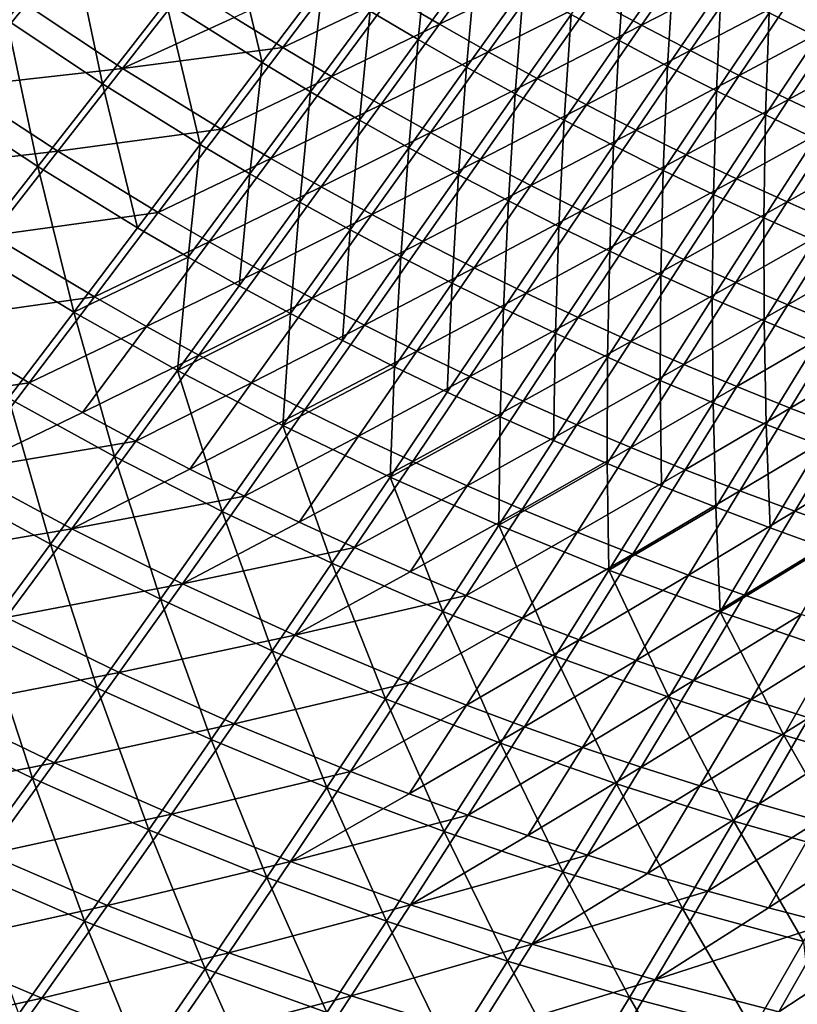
# Model space of a CAD drawing. Header units: metres. Extents: x 0 to 1400, y -1400 to 0.
# Tile 63 of 256: x 358 to 448, y -1257 to -1143. Entities that reach past the tile are written whole.
import ezdxf

# ---------------------------------------------------------------- set-up
doc = ezdxf.new("R2010")
doc.units = ezdxf.units.M

msp = doc.modelspace()

# ---------------------------------------------------------------- linework, layer by layer
at = {"layer": 'None'}
for points in [[(353.014526, -1125.996338, -365.562592), (363.723511, -1133.668701, -365.576324), (356.103271, -1143.065674, -337.301422)], [(374.642303, -1141.011475, -365.592407), (381.914001, -1131.714966, -393.948883), (385.763458, -1148.022339, -365.610687)], [(381.914001, -1131.714966, -393.948883), (392.813568, -1138.680298, -393.966705), (385.763458, -1148.022339, -365.610687)], [(403.901459, -1145.326172, -393.986511), (398.334473, -1142.043335, -393.976349), (405.169922, -1132.844849, -422.411102)], [(403.901459, -1145.326172, -393.986511), (405.169922, -1132.844849, -422.411102), (410.628387, -1136.11377, -422.420532)], [(356.103271, -1143.065674, -337.301422), (363.723511, -1133.668701, -365.576324), (367.245209, -1150.468384, -337.318359)], [(363.723511, -1133.668701, -365.576324), (374.642303, -1141.011475, -365.592407), (367.245209, -1150.468384, -337.318359)], [(427.261871, -1145.457153, -422.451202), (421.675446, -1142.420288, -422.440582), (428.111237, -1133.35144, -450.943115)], [(427.261871, -1145.457153, -422.451202), (428.111237, -1133.35144, -450.943115), (433.593536, -1136.383911, -450.951294)], [(444.676453, -1142.224121, -450.968445), (450.607727, -1133.55542, -478.740906), (450.275116, -1145.031006, -450.977417)], [(400.775146, -1140.269409, -392.838684), (406.378632, -1143.552124, -392.852905), (413.104706, -1134.340332, -421.304718)], [(413.104706, -1134.340332, -421.304718), (406.378632, -1143.552124, -392.852905), (418.642212, -1137.53125, -421.317108)], [(424.222046, -1140.642944, -421.330078), (429.842987, -1143.674683, -421.343658), (436.172821, -1134.602783, -449.863922)], [(436.172821, -1134.602783, -449.863922), (429.842987, -1143.674683, -421.343658), (441.728485, -1137.554321, -449.875305)], [(452.953491, -1143.225708, -449.899445), (458.811188, -1134.608643, -477.610504), (447.322388, -1140.428711, -449.887146)], [(409.513275, -1148.528564, -393.997162), (403.901459, -1145.326172, -393.986511), (410.628387, -1136.11377, -422.420532)], [(409.513275, -1148.528564, -393.997162), (410.628387, -1136.11377, -422.420532), (416.130585, -1139.305664, -422.430359)], [(432.888855, -1148.415894, -422.462219), (427.261871, -1145.457153, -422.451202), (433.593536, -1136.383911, -450.951294)], [(432.888855, -1148.415894, -422.462219), (433.593536, -1136.383911, -450.951294), (439.115601, -1139.341675, -450.959747)], [(382.543427, -1142.781372, -364.433807), (388.166595, -1146.247681, -364.448395), (395.217438, -1136.904541, -392.825195)], [(395.217438, -1136.904541, -392.825195), (388.166595, -1146.247681, -364.448395), (400.775146, -1140.269409, -392.838684)], [(406.378632, -1143.552124, -392.852905), (412.026703, -1146.752319, -392.867828), (418.642212, -1137.53125, -421.317108)], [(418.642212, -1137.53125, -421.317108), (412.026703, -1146.752319, -392.867828), (424.222046, -1140.642944, -421.330078)], [(429.842987, -1143.674683, -421.343658), (435.503967, -1146.626465, -421.357788), (441.728485, -1137.554321, -449.875305)], [(441.728485, -1137.554321, -449.875305), (435.503967, -1146.626465, -421.357788), (447.322388, -1140.428711, -449.887146)], [(385.763458, -1148.022339, -365.610687), (392.813568, -1138.680298, -393.966705), (391.397552, -1151.402588, -365.620605)], [(391.397552, -1151.402588, -365.620605), (392.813568, -1138.680298, -393.966705), (398.334473, -1142.043335, -393.976349)], [(369.571381, -1148.689819, -336.124023), (376.970184, -1139.230225, -364.420074), (358.355652, -1141.276733, -336.096802)], [(382.543427, -1142.781372, -364.433807), (376.970184, -1139.230225, -364.420074), (369.571381, -1148.689819, -336.124023)], [(415.168854, -1151.650024, -394.00824), (409.513275, -1148.528564, -393.997162), (416.130585, -1139.305664, -422.430359)], [(415.168854, -1151.650024, -394.00824), (416.130585, -1139.305664, -422.430359), (421.675446, -1142.420288, -422.440582)], [(438.555267, -1151.296143, -422.473602), (432.888855, -1148.415894, -422.462219), (439.115601, -1139.341675, -450.959747)], [(438.555267, -1151.296143, -422.473602), (439.115601, -1139.341675, -450.959747), (444.676453, -1142.224121, -450.968445)], [(367.245209, -1150.468384, -337.318359), (374.642303, -1141.011475, -365.592407), (378.597504, -1157.52417, -337.337646)], [(374.642303, -1141.011475, -365.592407), (385.763458, -1148.022339, -365.610687), (378.597504, -1157.52417, -337.337646)], [(388.166595, -1146.247681, -364.448395), (393.838379, -1149.62854, -364.463837), (400.775146, -1140.269409, -392.838684)], [(400.775146, -1140.269409, -392.838684), (393.838379, -1149.62854, -364.463837), (406.378632, -1143.552124, -392.852905)], [(412.026703, -1146.752319, -392.867828), (417.718079, -1149.869751, -392.883453), (424.222046, -1140.642944, -421.330078)], [(424.222046, -1140.642944, -421.330078), (417.718079, -1149.869751, -392.883453), (429.842987, -1143.674683, -421.343658)], [(435.503967, -1146.626465, -421.357788), (441.203796, -1149.497803, -421.372528), (447.322388, -1140.428711, -449.887146)], [(447.322388, -1140.428711, -449.887146), (441.203796, -1149.497803, -421.372528), (452.953491, -1143.225708, -449.899445)], [(339.382904, -1143.002075, -307.861786), (350.594849, -1150.836792, -307.886566), (358.355652, -1141.276733, -336.096802)], [(358.355652, -1141.276733, -336.096802), (350.594849, -1150.836792, -307.886566), (369.571381, -1148.689819, -336.124023)], [(397.079132, -1154.698853, -365.631073), (391.397552, -1151.402588, -365.620605), (398.334473, -1142.043335, -393.976349)], [(397.079132, -1154.698853, -365.631073), (398.334473, -1142.043335, -393.976349), (403.901459, -1145.326172, -393.986511)], [(348.344574, -1152.621704, -309.112091), (356.103271, -1143.065674, -337.301422), (359.7164, -1160.084229, -309.13028)], [(356.103271, -1143.065674, -337.301422), (367.245209, -1150.468384, -337.318359), (359.7164, -1160.084229, -309.13028)], [(388.166595, -1146.247681, -364.448395), (382.543427, -1142.781372, -364.433807), (369.571381, -1148.689819, -336.124023)], [(420.866974, -1154.69043, -394.019806), (415.168854, -1151.650024, -394.00824), (421.675446, -1142.420288, -422.440582)], [(420.866974, -1154.69043, -394.019806), (421.675446, -1142.420288, -422.440582), (427.261871, -1145.457153, -422.451202)], [(444.260071, -1154.097656, -422.485321), (438.555267, -1151.296143, -422.473602), (444.676453, -1142.224121, -450.968445)], [(441.203796, -1149.497803, -421.372528), (446.941345, -1152.288452, -421.387787), (452.953491, -1143.225708, -449.899445)], [(444.260071, -1154.097656, -422.485321), (444.676453, -1142.224121, -450.968445), (450.275116, -1145.031006, -450.977417)], [(452.953491, -1143.225708, -449.899445), (446.941345, -1152.288452, -421.387787), (458.620697, -1145.944946, -449.912201)], [(393.838379, -1149.62854, -364.463837), (399.557404, -1152.923584, -364.480103), (406.378632, -1143.552124, -392.852905)], [(406.378632, -1143.552124, -392.852905), (399.557404, -1152.923584, -364.480103), (412.026703, -1146.752319, -392.867828)], [(417.718079, -1149.869751, -392.883453), (423.451508, -1152.903809, -392.89978), (429.842987, -1143.674683, -421.343658)], [(429.842987, -1143.674683, -421.343658), (423.451508, -1152.903809, -392.89978), (435.503967, -1146.626465, -421.357788)], [(402.806915, -1157.911011, -365.642059), (397.079132, -1154.698853, -365.631073), (403.901459, -1145.326172, -393.986511)], [(402.806915, -1157.911011, -365.642059), (403.901459, -1145.326172, -393.986511), (409.513275, -1148.528564, -393.997162)], [(426.606476, -1157.649292, -394.031799), (420.866974, -1154.69043, -394.019806), (427.261871, -1145.457153, -422.451202)], [(426.606476, -1157.649292, -394.031799), (427.261871, -1145.457153, -422.451202), (432.888855, -1148.415894, -422.462219)], [(450.002167, -1156.819946, -422.497375), (444.260071, -1154.097656, -422.485321), (450.275116, -1145.031006, -450.977417)], [(381.000305, -1155.750366, -336.155029), (388.166595, -1146.247681, -364.448395), (369.571381, -1148.689819, -336.124023)], [(388.166595, -1146.247681, -364.448395), (381.000305, -1155.750366, -336.155029), (393.838379, -1149.62854, -364.463837)], [(399.557404, -1152.923584, -364.480103), (405.322296, -1156.132446, -364.497192), (412.026703, -1146.752319, -392.867828)], [(412.026703, -1146.752319, -392.867828), (405.322296, -1156.132446, -364.497192), (417.718079, -1149.869751, -392.883453)], [(423.451508, -1152.903809, -392.89978), (429.2258, -1155.854248, -392.916779), (435.503967, -1146.626465, -421.357788)], [(435.503967, -1146.626465, -421.357788), (429.2258, -1155.854248, -392.916779), (441.203796, -1149.497803, -421.372528)], [(446.941345, -1152.288452, -421.387787), (452.715515, -1154.998047, -421.403625), (458.620697, -1145.944946, -449.912201)], [(350.594849, -1150.836792, -307.886566), (362.041595, -1158.308105, -307.915466), (369.571381, -1148.689819, -336.124023)], [(369.571381, -1148.689819, -336.124023), (362.041595, -1158.308105, -307.915466), (381.000305, -1155.750366, -336.155029)], [(378.597504, -1157.52417, -337.337646), (385.763458, -1148.022339, -365.610687), (384.349823, -1160.921021, -337.348175)], [(384.349823, -1160.921021, -337.348175), (385.763458, -1148.022339, -365.610687), (391.397552, -1151.402588, -365.620605)], [(408.57962, -1161.038696, -365.653564), (402.806915, -1157.911011, -365.642059), (409.513275, -1148.528564, -393.997162)], [(408.57962, -1161.038696, -365.653564), (409.513275, -1148.528564, -393.997162), (415.168854, -1151.650024, -394.00824)], [(432.38623, -1160.526367, -394.04425), (426.606476, -1157.649292, -394.031799), (432.888855, -1148.415894, -422.462219)], [(432.38623, -1160.526367, -394.04425), (432.888855, -1148.415894, -422.462219), (438.555267, -1151.296143, -422.473602)], [(381.000305, -1155.750366, -336.155029), (386.791016, -1159.146973, -336.171906), (393.838379, -1149.62854, -364.463837)], [(393.838379, -1149.62854, -364.463837), (386.791016, -1159.146973, -336.171906), (399.557404, -1152.923584, -364.480103)], [(405.322296, -1156.132446, -364.497192), (411.131683, -1159.254761, -364.515076), (417.718079, -1149.869751, -392.883453)], [(417.718079, -1149.869751, -392.883453), (411.131683, -1159.254761, -364.515076), (423.451508, -1152.903809, -392.89978)], [(429.2258, -1155.854248, -392.916779), (435.039703, -1158.720825, -392.934479), (441.203796, -1149.497803, -421.372528)], [(441.203796, -1149.497803, -421.372528), (435.039703, -1158.720825, -392.934479), (446.941345, -1152.288452, -421.387787)], [(350.594849, -1150.836792, -307.886566), (342.692047, -1160.554077, -279.767609), (362.041595, -1158.308105, -307.915466)], [(359.7164, -1160.084229, -309.13028), (367.245209, -1150.468384, -337.318359), (371.307373, -1167.184204, -309.151031)], [(367.245209, -1150.468384, -337.318359), (378.597504, -1157.52417, -337.337646), (371.307373, -1167.184204, -309.151031)], [(438.205017, -1163.321167, -394.057098), (432.38623, -1160.526367, -394.04425), (438.555267, -1151.296143, -422.473602)], [(438.205017, -1163.321167, -394.057098), (438.555267, -1151.296143, -422.473602), (444.260071, -1154.097656, -422.485321)], [(390.151245, -1164.230225, -337.359253), (384.349823, -1160.921021, -337.348175), (391.397552, -1151.402588, -365.620605)], [(390.151245, -1164.230225, -337.359253), (391.397552, -1151.402588, -365.620605), (397.079132, -1154.698853, -365.631073)], [(414.396027, -1164.081665, -365.665527), (408.57962, -1161.038696, -365.653564), (415.168854, -1151.650024, -394.00824)], [(414.396027, -1164.081665, -365.665527), (415.168854, -1151.650024, -394.00824), (420.866974, -1154.69043, -394.019806)], [(435.039703, -1158.720825, -392.934479), (440.891968, -1161.503296, -392.952789), (446.941345, -1152.288452, -421.387787)], [(446.941345, -1152.288452, -421.387787), (440.891968, -1161.503296, -392.952789), (452.715515, -1154.998047, -421.403625)], [(348.344574, -1152.621704, -309.112091), (359.7164, -1160.084229, -309.13028), (352.049652, -1169.857178, -281.032074)], [(386.791016, -1159.146973, -336.171906), (392.630554, -1162.453979, -336.189697), (399.557404, -1152.923584, -364.480103)], [(399.557404, -1152.923584, -364.480103), (392.630554, -1162.453979, -336.189697), (405.322296, -1156.132446, -364.497192)], [(411.131683, -1159.254761, -364.515076), (416.984253, -1162.290039, -364.533722), (423.451508, -1152.903809, -392.89978)], [(423.451508, -1152.903809, -392.89978), (416.984253, -1162.290039, -364.533722), (429.2258, -1155.854248, -392.916779)], [(396.000336, -1167.451416, -337.37088), (390.151245, -1164.230225, -337.359253), (397.079132, -1154.698853, -365.631073)], [(396.000336, -1167.451416, -337.37088), (397.079132, -1154.698853, -365.631073), (402.806915, -1157.911011, -365.642059)], [(420.254761, -1167.039551, -365.678009), (414.396027, -1164.081665, -365.665527), (420.866974, -1154.69043, -394.019806)], [(420.254761, -1167.039551, -365.678009), (420.866974, -1154.69043, -394.019806), (426.606476, -1157.649292, -394.031799)], [(444.061676, -1166.033691, -394.070374), (438.205017, -1163.321167, -394.057098), (444.260071, -1154.097656, -422.485321)], [(444.061676, -1166.033691, -394.070374), (444.260071, -1154.097656, -422.485321), (450.002167, -1156.819946, -422.497375)], [(362.041595, -1158.308105, -307.915466), (373.710266, -1165.411377, -307.948395), (381.000305, -1155.750366, -336.155029)], [(381.000305, -1155.750366, -336.155029), (373.710266, -1165.411377, -307.948395), (386.791016, -1159.146973, -336.171906)], [(416.984253, -1162.290039, -364.533722), (422.878601, -1165.238159, -364.553162), (429.2258, -1155.854248, -392.916779)], [(429.2258, -1155.854248, -392.916779), (422.878601, -1165.238159, -364.553162), (435.039703, -1158.720825, -392.934479)], [(440.891968, -1161.503296, -392.952789), (446.781403, -1164.201294, -392.971771), (452.715515, -1154.998047, -421.403625)], [(452.715515, -1154.998047, -421.403625), (446.781403, -1164.201294, -392.971771), (458.525055, -1157.626343, -421.419983)], [(392.630554, -1162.453979, -336.189697), (398.517456, -1165.670898, -336.208344), (405.322296, -1156.132446, -364.497192)], [(405.322296, -1156.132446, -364.497192), (398.517456, -1165.670898, -336.208344), (411.131683, -1159.254761, -364.515076)], [(449.955078, -1168.663208, -394.084015), (444.061676, -1166.033691, -394.070374), (450.002167, -1156.819946, -422.497375)], [(371.307373, -1167.184204, -309.151031), (378.597504, -1157.52417, -337.337646), (377.181915, -1170.597412, -309.162323)], [(377.181915, -1170.597412, -309.162323), (378.597504, -1157.52417, -337.337646), (384.349823, -1160.921021, -337.348175)], [(401.895721, -1170.584351, -337.383057), (396.000336, -1167.451416, -337.37088), (402.806915, -1157.911011, -365.642059)], [(401.895721, -1170.584351, -337.383057), (402.806915, -1157.911011, -365.642059), (408.57962, -1161.038696, -365.653564)], [(426.154633, -1169.912109, -365.690979), (420.254761, -1167.039551, -365.678009), (426.606476, -1157.649292, -394.031799)], [(426.154633, -1169.912109, -365.690979), (426.606476, -1157.649292, -394.031799), (432.38623, -1160.526367, -394.04425)], [(446.781403, -1164.201294, -392.971771), (452.706696, -1166.814575, -392.991394), (458.525055, -1157.626343, -421.419983)], [(342.692047, -1160.554077, -279.767609), (354.374542, -1168.083618, -279.797668), (362.041595, -1158.308105, -307.915466)], [(362.041595, -1158.308105, -307.915466), (354.374542, -1168.083618, -279.797668), (373.710266, -1165.411377, -307.948395)], [(373.710266, -1165.411377, -307.948395), (379.623718, -1168.823486, -307.966309), (386.791016, -1159.146973, -336.171906)], [(386.791016, -1159.146973, -336.171906), (379.623718, -1168.823486, -307.966309), (392.630554, -1162.453979, -336.189697)], [(398.517456, -1165.670898, -336.208344), (404.450195, -1168.797485, -336.227875), (411.131683, -1159.254761, -364.515076)], [(411.131683, -1159.254761, -364.515076), (404.450195, -1168.797485, -336.227875), (416.984253, -1162.290039, -364.533722)], [(422.878601, -1165.238159, -364.553162), (428.813446, -1168.098755, -364.573334), (435.039703, -1158.720825, -392.934479)], [(435.039703, -1158.720825, -392.934479), (428.813446, -1168.098755, -364.573334), (440.891968, -1161.503296, -392.952789)], [(352.049652, -1169.857178, -281.032074), (359.7164, -1160.084229, -309.13028), (363.884705, -1177.001343, -281.054138)], [(359.7164, -1160.084229, -309.13028), (371.307373, -1167.184204, -309.151031), (363.884705, -1177.001343, -281.054138)], [(383.1073, -1173.918945, -309.174225), (377.181915, -1170.597412, -309.162323), (384.349823, -1160.921021, -337.348175)], [(383.1073, -1173.918945, -309.174225), (384.349823, -1160.921021, -337.348175), (390.151245, -1164.230225, -337.359253)], [(407.835968, -1173.628906, -337.395752), (401.895721, -1170.584351, -337.383057), (408.57962, -1161.038696, -365.653564)], [(407.835968, -1173.628906, -337.395752), (408.57962, -1161.038696, -365.653564), (414.396027, -1164.081665, -365.665527)], [(432.094299, -1172.699097, -365.704407), (426.154633, -1169.912109, -365.690979), (432.38623, -1160.526367, -394.04425)], [(428.813446, -1168.098755, -364.573334), (434.787415, -1170.871582, -364.594238), (440.891968, -1161.503296, -392.952789)], [(432.094299, -1172.699097, -365.704407), (432.38623, -1160.526367, -394.04425), (438.205017, -1163.321167, -394.057098)], [(440.891968, -1161.503296, -392.952789), (434.787415, -1170.871582, -364.594238), (446.781403, -1164.201294, -392.971771)], [(379.623718, -1168.823486, -307.966309), (385.587799, -1172.14209, -307.985168), (392.630554, -1162.453979, -336.189697)], [(392.630554, -1162.453979, -336.189697), (385.587799, -1172.14209, -307.985168), (398.517456, -1165.670898, -336.208344)], [(404.450195, -1168.797485, -336.227875), (410.427338, -1171.833374, -336.24823), (416.984253, -1162.290039, -364.533722)], [(416.984253, -1162.290039, -364.533722), (410.427338, -1171.833374, -336.24823), (422.878601, -1165.238159, -364.553162)], [(438.07251, -1175.400146, -365.718323), (432.094299, -1172.699097, -365.704407), (438.205017, -1163.321167, -394.057098)], [(438.07251, -1175.400146, -365.718323), (438.205017, -1163.321167, -394.057098), (444.061676, -1166.033691, -394.070374)], [(389.08194, -1177.148682, -309.186707), (383.1073, -1173.918945, -309.174225), (390.151245, -1164.230225, -337.359253)], [(389.08194, -1177.148682, -309.186707), (390.151245, -1164.230225, -337.359253), (396.000336, -1167.451416, -337.37088)], [(413.819672, -1176.584839, -337.408997), (407.835968, -1173.628906, -337.395752), (414.396027, -1164.081665, -365.665527)], [(413.819672, -1176.584839, -337.408997), (414.396027, -1164.081665, -365.665527), (420.254761, -1167.039551, -365.678009)], [(434.787415, -1170.871582, -364.594238), (440.799164, -1173.556519, -364.615875), (446.781403, -1164.201294, -392.971771)], [(446.781403, -1164.201294, -392.971771), (440.799164, -1173.556519, -364.615875), (452.706696, -1166.814575, -392.991394)], [(354.374542, -1168.083618, -279.797668), (366.288177, -1175.22937, -279.831848), (373.710266, -1165.411377, -307.948395)], [(373.710266, -1165.411377, -307.948395), (366.288177, -1175.22937, -279.831848), (379.623718, -1168.823486, -307.966309)], [(385.587799, -1172.14209, -307.985168), (391.6008, -1175.366821, -308.004974), (398.517456, -1165.670898, -336.208344)], [(398.517456, -1165.670898, -336.208344), (391.6008, -1175.366821, -308.004974), (404.450195, -1168.797485, -336.227875)], [(410.427338, -1171.833374, -336.24823), (416.447327, -1174.77832, -336.26944), (422.878601, -1165.238159, -364.553162)], [(422.878601, -1165.238159, -364.553162), (416.447327, -1174.77832, -336.26944), (428.813446, -1168.098755, -364.573334)], [(444.087952, -1178.015015, -365.732666), (438.07251, -1175.400146, -365.718323), (444.061676, -1166.033691, -394.070374)], [(444.087952, -1178.015015, -365.732666), (444.061676, -1166.033691, -394.070374), (449.955078, -1168.663208, -394.084015)], [(363.884705, -1177.001343, -281.054138), (371.307373, -1167.184204, -309.151031), (377.181915, -1170.597412, -309.162323)], [(419.845459, -1179.451782, -337.422791), (413.819672, -1176.584839, -337.408997), (420.254761, -1167.039551, -365.678009)], [(419.845459, -1179.451782, -337.422791), (420.254761, -1167.039551, -365.678009), (426.154633, -1169.912109, -365.690979)], [(440.799164, -1173.556519, -364.615875), (446.84729, -1176.153442, -364.638214), (452.706696, -1166.814575, -392.991394)], [(452.706696, -1166.814575, -392.991394), (446.84729, -1176.153442, -364.638214), (458.666565, -1169.34314, -393.011597)], [(354.374542, -1168.083618, -279.797668), (346.563904, -1178.015015, -251.773987), (366.288177, -1175.22937, -279.831848)], [(395.104309, -1180.286255, -309.199799), (389.08194, -1177.148682, -309.186707), (396.000336, -1167.451416, -337.37088)], [(395.104309, -1180.286255, -309.199799), (396.000336, -1167.451416, -337.37088), (401.895721, -1170.584351, -337.383057)], [(416.447327, -1174.77832, -336.26944), (422.508759, -1177.631958, -336.291443), (428.813446, -1168.098755, -364.573334)], [(428.813446, -1168.098755, -364.573334), (422.508759, -1177.631958, -336.291443), (434.787415, -1170.871582, -364.594238)], [(366.288177, -1175.22937, -279.831848), (372.327209, -1178.65686, -279.850433), (379.623718, -1168.823486, -307.966309)], [(379.623718, -1168.823486, -307.966309), (372.327209, -1178.65686, -279.850433), (385.587799, -1172.14209, -307.985168)], [(391.6008, -1175.366821, -308.004974), (397.661133, -1178.497192, -308.025665), (404.450195, -1168.797485, -336.227875)], [(404.450195, -1168.797485, -336.227875), (397.661133, -1178.497192, -308.025665), (410.427338, -1171.833374, -336.24823)], [(450.139404, -1180.543335, -365.747498), (444.087952, -1178.015015, -365.732666), (449.955078, -1168.663208, -394.084015)], [(446.84729, -1176.153442, -364.638214), (452.93045, -1178.661987, -364.661224), (458.666565, -1169.34314, -393.011597)], [(352.049652, -1169.857178, -281.032074), (363.884705, -1177.001343, -281.054138), (356.321198, -1186.973755, -253.050308)], [(375.936646, -1183.764038, -281.078796), (363.884705, -1177.001343, -281.054138), (377.181915, -1170.597412, -309.162323)], [(383.1073, -1173.918945, -309.174225), (375.936646, -1183.764038, -281.078796), (377.181915, -1170.597412, -309.162323)], [(401.172852, -1183.331665, -309.21344), (395.104309, -1180.286255, -309.199799), (401.895721, -1170.584351, -337.383057)], [(401.172852, -1183.331665, -309.21344), (401.895721, -1170.584351, -337.383057), (407.835968, -1173.628906, -337.395752)], [(425.911865, -1182.229492, -337.437103), (419.845459, -1179.451782, -337.422791), (426.154633, -1169.912109, -365.690979)], [(425.911865, -1182.229492, -337.437103), (426.154633, -1169.912109, -365.690979), (432.094299, -1172.699097, -365.704407)], [(397.661133, -1178.497192, -308.025665), (403.76712, -1181.533081, -308.047272), (410.427338, -1171.833374, -336.24823)], [(410.427338, -1171.833374, -336.24823), (403.76712, -1181.533081, -308.047272), (416.447327, -1174.77832, -336.26944)], [(422.508759, -1177.631958, -336.291443), (428.610168, -1180.394287, -336.31427), (434.787415, -1170.871582, -364.594238)], [(434.787415, -1170.871582, -364.594238), (428.610168, -1180.394287, -336.31427), (440.799164, -1173.556519, -364.615875)], [(372.327209, -1178.65686, -279.850433), (378.418701, -1181.986938, -279.869995), (385.587799, -1172.14209, -307.985168)], [(385.587799, -1172.14209, -307.985168), (378.418701, -1181.986938, -279.869995), (391.6008, -1175.366821, -308.004974)], [(432.017548, -1184.917725, -337.451904), (425.911865, -1182.229492, -337.437103), (432.094299, -1172.699097, -365.704407)], [(432.017548, -1184.917725, -337.451904), (432.094299, -1172.699097, -365.704407), (438.07251, -1175.400146, -365.718323)], [(375.936646, -1183.764038, -281.078796), (383.1073, -1173.918945, -309.174225), (389.08194, -1177.148682, -309.186707)], [(407.286041, -1186.284668, -309.227692), (401.172852, -1183.331665, -309.21344), (407.835968, -1173.628906, -337.395752)], [(407.286041, -1186.284668, -309.227692), (407.835968, -1173.628906, -337.395752), (413.819672, -1176.584839, -337.408997)], [(428.610168, -1180.394287, -336.31427), (434.750061, -1183.065063, -336.33786), (440.799164, -1173.556519, -364.615875)], [(440.799164, -1173.556519, -364.615875), (434.750061, -1183.065063, -336.33786), (446.84729, -1176.153442, -364.638214)], [(346.563904, -1178.015015, -251.773987), (358.7258, -1185.203125, -251.808731), (366.288177, -1175.22937, -279.831848)], [(366.288177, -1175.22937, -279.831848), (358.7258, -1185.203125, -251.808731), (372.327209, -1178.65686, -279.850433)], [(403.76712, -1181.533081, -308.047272), (409.917206, -1184.474243, -308.069733), (416.447327, -1174.77832, -336.26944)], [(416.447327, -1174.77832, -336.26944), (409.917206, -1184.474243, -308.069733), (422.508759, -1177.631958, -336.291443)], [(378.418701, -1181.986938, -279.869995), (384.560852, -1185.219116, -279.890533), (391.6008, -1175.366821, -308.004974)], [(391.6008, -1175.366821, -308.004974), (384.560852, -1185.219116, -279.890533), (397.661133, -1178.497192, -308.025665)], [(438.161041, -1187.516235, -337.467224), (432.017548, -1184.917725, -337.451904), (438.07251, -1175.400146, -365.718323)], [(434.750061, -1183.065063, -336.33786), (440.926941, -1185.644043, -336.362183), (446.84729, -1176.153442, -364.638214)], [(438.161041, -1187.516235, -337.467224), (438.07251, -1175.400146, -365.718323), (444.087952, -1178.015015, -365.732666)], [(446.84729, -1176.153442, -364.638214), (440.926941, -1185.644043, -336.362183), (452.93045, -1178.661987, -364.661224)], [(356.321198, -1186.973755, -253.050308), (363.884705, -1177.001343, -281.054138), (368.628662, -1193.764404, -253.07576)], [(363.884705, -1177.001343, -281.054138), (375.936646, -1183.764038, -281.078796), (368.628662, -1193.764404, -253.07576)], [(388.192383, -1190.143799, -281.105988), (375.936646, -1183.764038, -281.078796), (389.08194, -1177.148682, -309.186707)], [(395.104309, -1180.286255, -309.199799), (388.192383, -1190.143799, -281.105988), (389.08194, -1177.148682, -309.186707)], [(413.442322, -1189.14502, -309.242493), (407.286041, -1186.284668, -309.227692), (413.819672, -1176.584839, -337.408997)], [(409.917206, -1184.474243, -308.069733), (416.109741, -1187.320313, -308.093048), (422.508759, -1177.631958, -336.291443)], [(413.442322, -1189.14502, -309.242493), (413.819672, -1176.584839, -337.408997), (419.845459, -1179.451782, -337.422791)], [(422.508759, -1177.631958, -336.291443), (416.109741, -1187.320313, -308.093048), (428.610168, -1180.394287, -336.31427)], [(346.563904, -1178.015015, -251.773987), (338.603516, -1188.100464, -223.848053), (358.7258, -1185.203125, -251.808731)], [(358.7258, -1185.203125, -251.808731), (364.892181, -1188.645996, -251.827637), (372.327209, -1178.65686, -279.850433)], [(372.327209, -1178.65686, -279.850433), (364.892181, -1188.645996, -251.827637), (378.418701, -1181.986938, -279.869995)], [(384.560852, -1185.219116, -279.890533), (390.751862, -1188.353027, -279.912018), (397.661133, -1178.497192, -308.025665)], [(397.661133, -1178.497192, -308.025665), (390.751862, -1188.353027, -279.912018), (403.76712, -1181.533081, -308.047272)], [(444.340973, -1190.024902, -337.483063), (438.161041, -1187.516235, -337.467224), (444.087952, -1178.015015, -365.732666)], [(440.926941, -1185.644043, -336.362183), (447.139313, -1188.131348, -336.387268), (452.93045, -1178.661987, -364.661224)], [(444.340973, -1190.024902, -337.483063), (444.087952, -1178.015015, -365.732666), (450.139404, -1180.543335, -365.747498)], [(452.93045, -1178.661987, -364.661224), (447.139313, -1188.131348, -336.387268), (459.047241, -1181.082153, -364.684937)], [(419.640167, -1191.912476, -309.257843), (413.442322, -1189.14502, -309.242493), (419.845459, -1179.451782, -337.422791)], [(419.640167, -1191.912476, -309.257843), (419.845459, -1179.451782, -337.422791), (425.911865, -1182.229492, -337.437103)], [(388.192383, -1190.143799, -281.105988), (395.104309, -1180.286255, -309.199799), (401.172852, -1183.331665, -309.21344)], [(416.109741, -1187.320313, -308.093048), (422.34317, -1190.071289, -308.117218), (428.610168, -1180.394287, -336.31427)], [(428.610168, -1180.394287, -336.31427), (422.34317, -1190.071289, -308.117218), (434.750061, -1183.065063, -336.33786)], [(450.555939, -1192.443359, -337.49939), (444.340973, -1190.024902, -337.483063), (450.139404, -1180.543335, -365.747498)], [(364.892181, -1188.645996, -251.827637), (371.112915, -1191.987305, -251.847534), (378.418701, -1181.986938, -279.869995)], [(378.418701, -1181.986938, -279.869995), (371.112915, -1191.987305, -251.847534), (384.560852, -1185.219116, -279.890533)], [(390.751862, -1188.353027, -279.912018), (396.98996, -1191.38855, -279.934418), (403.76712, -1181.533081, -308.047272)], [(403.76712, -1181.533081, -308.047272), (396.98996, -1191.38855, -279.934418), (409.917206, -1184.474243, -308.069733)], [(447.139313, -1188.131348, -336.387268), (453.385651, -1190.526855, -336.413086), (459.047241, -1181.082153, -364.684937)], [(400.638428, -1196.139038, -281.13559), (388.192383, -1190.143799, -281.105988), (401.172852, -1183.331665, -309.21344)], [(407.286041, -1186.284668, -309.227692), (400.638428, -1196.139038, -281.13559), (401.172852, -1183.331665, -309.21344)], [(425.878021, -1194.586792, -309.273743), (419.640167, -1191.912476, -309.257843), (425.911865, -1182.229492, -337.437103)], [(422.34317, -1190.071289, -308.117218), (428.615875, -1192.726929, -308.142212), (434.750061, -1183.065063, -336.33786)], [(425.878021, -1194.586792, -309.273743), (425.911865, -1182.229492, -337.437103), (432.017548, -1184.917725, -337.451904)], [(434.750061, -1183.065063, -336.33786), (428.615875, -1192.726929, -308.142212), (440.926941, -1185.644043, -336.362183)], [(368.628662, -1193.764404, -253.07576), (375.936646, -1183.764038, -281.078796), (381.146973, -1200.15625, -253.103806)], [(375.936646, -1183.764038, -281.078796), (388.192383, -1190.143799, -281.105988), (381.146973, -1200.15625, -253.103806)], [(396.98996, -1191.38855, -279.934418), (403.273376, -1194.325439, -279.957733), (409.917206, -1184.474243, -308.069733)], [(409.917206, -1184.474243, -308.069733), (403.273376, -1194.325439, -279.957733), (416.109741, -1187.320313, -308.093048)], [(338.603516, -1188.100464, -223.848053), (351.014923, -1195.331177, -223.882645), (358.7258, -1185.203125, -251.808731)], [(358.7258, -1185.203125, -251.808731), (351.014923, -1195.331177, -223.882645), (364.892181, -1188.645996, -251.827637)], [(371.112915, -1191.987305, -251.847534), (377.386108, -1195.226807, -251.868408), (384.560852, -1185.219116, -279.890533)], [(384.560852, -1185.219116, -279.890533), (377.386108, -1195.226807, -251.868408), (390.751862, -1188.353027, -279.912018)], [(432.154327, -1197.167969, -309.290222), (425.878021, -1194.586792, -309.273743), (432.017548, -1184.917725, -337.451904)], [(432.154327, -1197.167969, -309.290222), (432.017548, -1184.917725, -337.451904), (438.161041, -1187.516235, -337.467224)], [(400.638428, -1196.139038, -281.13559), (407.286041, -1186.284668, -309.227692), (413.442322, -1189.14502, -309.242493)], [(428.615875, -1192.726929, -308.142212), (434.926208, -1195.287231, -308.167969), (440.926941, -1185.644043, -336.362183)], [(440.926941, -1185.644043, -336.362183), (434.926208, -1195.287231, -308.167969), (447.139313, -1188.131348, -336.387268)], [(348.60849, -1197.10022, -225.14299), (356.321198, -1186.973755, -253.050308), (361.172882, -1203.918945, -225.168137)], [(356.321198, -1186.973755, -253.050308), (368.628662, -1193.764404, -253.07576), (361.172882, -1203.918945, -225.168137)], [(403.273376, -1194.325439, -279.957733), (409.600403, -1197.163452, -279.981903), (416.109741, -1187.320313, -308.093048)], [(416.109741, -1187.320313, -308.093048), (409.600403, -1197.163452, -279.981903), (422.34317, -1190.071289, -308.117218)], [(438.46756, -1199.65564, -309.30722), (432.154327, -1197.167969, -309.290222), (438.161041, -1187.516235, -337.467224)], [(438.46756, -1199.65564, -309.30722), (438.161041, -1187.516235, -337.467224), (444.340973, -1190.024902, -337.483063)], [(351.014923, -1195.331177, -223.882645), (371.112915, -1191.987305, -251.847534), (364.892181, -1188.645996, -251.827637)], [(377.386108, -1195.226807, -251.868408), (383.709778, -1198.364258, -251.890228), (390.751862, -1188.353027, -279.912018)], [(390.751862, -1188.353027, -279.912018), (383.709778, -1198.364258, -251.890228), (396.98996, -1191.38855, -279.934418)], [(434.926208, -1195.287231, -308.167969), (441.272552, -1197.752197, -308.19455), (447.139313, -1188.131348, -336.387268)], [(447.139313, -1188.131348, -336.387268), (441.272552, -1197.752197, -308.19455), (453.385651, -1190.526855, -336.413086)], [(381.146973, -1200.15625, -253.103806), (388.192383, -1190.143799, -281.105988), (393.861389, -1206.148071, -253.134323)], [(388.192383, -1190.143799, -281.105988), (400.638428, -1196.139038, -281.13559), (393.861389, -1206.148071, -253.134323)], [(413.261261, -1201.748779, -281.167603), (400.638428, -1196.139038, -281.13559), (413.442322, -1189.14502, -309.242493)], [(409.600403, -1197.163452, -279.981903), (415.969269, -1199.902588, -280.006958), (422.34317, -1190.071289, -308.117218)], [(419.640167, -1191.912476, -309.257843), (413.261261, -1201.748779, -281.167603), (413.442322, -1189.14502, -309.242493)], [(422.34317, -1190.071289, -308.117218), (415.969269, -1199.902588, -280.006958), (428.615875, -1192.726929, -308.142212)], [(444.816162, -1202.049561, -309.324738), (438.46756, -1199.65564, -309.30722), (444.340973, -1190.024902, -337.483063)], [(444.816162, -1202.049561, -309.324738), (444.340973, -1190.024902, -337.483063), (450.555939, -1192.443359, -337.49939)], [(441.272552, -1197.752197, -308.19455), (447.65329, -1200.121826, -308.221863), (453.385651, -1190.526855, -336.413086)], [(453.385651, -1190.526855, -336.413086), (447.65329, -1200.121826, -308.221863), (459.66452, -1192.830322, -336.439606)], [(371.112915, -1191.987305, -251.847534), (351.014923, -1195.331177, -223.882645), (363.660095, -1202.141846, -223.921234)], [(377.386108, -1195.226807, -251.868408), (371.112915, -1191.987305, -251.847534), (363.660095, -1202.141846, -223.921234)], [(383.709778, -1198.364258, -251.890228), (390.082001, -1201.39917, -251.912979), (396.98996, -1191.38855, -279.934418)], [(396.98996, -1191.38855, -279.934418), (390.082001, -1201.39917, -251.912979), (403.273376, -1194.325439, -279.957733)], [(413.261261, -1201.748779, -281.167603), (419.640167, -1191.912476, -309.257843), (425.878021, -1194.586792, -309.273743)], [(451.198578, -1204.349731, -309.342804), (444.816162, -1202.049561, -309.324738), (450.555939, -1192.443359, -337.49939)], [(415.969269, -1199.902588, -280.006958), (422.378265, -1202.542603, -280.032837), (428.615875, -1192.726929, -308.142212)], [(428.615875, -1192.726929, -308.142212), (422.378265, -1202.542603, -280.032837), (434.926208, -1195.287231, -308.167969)], [(447.65329, -1200.121826, -308.221863), (454.066803, -1202.395996, -308.249908), (459.66452, -1192.830322, -336.439606)], [(361.172882, -1203.918945, -225.168137), (368.628662, -1193.764404, -253.07576), (373.9552, -1210.322876, -225.195831)], [(368.628662, -1193.764404, -253.07576), (381.146973, -1200.15625, -253.103806), (373.9552, -1210.322876, -225.195831)], [(390.082001, -1201.39917, -251.912979), (396.500916, -1204.331665, -251.93663), (403.273376, -1194.325439, -279.957733)], [(403.273376, -1194.325439, -279.957733), (396.500916, -1204.331665, -251.93663), (409.600403, -1197.163452, -279.981903)], [(426.047394, -1206.971558, -281.201874), (413.261261, -1201.748779, -281.167603), (425.878021, -1194.586792, -309.273743)], [(432.154327, -1197.167969, -309.290222), (426.047394, -1206.971558, -281.201874), (425.878021, -1194.586792, -309.273743)], [(351.014923, -1195.331177, -223.882645), (343.147461, -1205.611694, -196.057281), (363.660095, -1202.141846, -223.921234)], [(383.709778, -1198.364258, -251.890228), (377.386108, -1195.226807, -251.868408), (363.660095, -1202.141846, -223.921234)], [(422.378265, -1202.542603, -280.032837), (428.825592, -1205.083618, -280.05954), (434.926208, -1195.287231, -308.167969)], [(434.926208, -1195.287231, -308.167969), (428.825592, -1205.083618, -280.05954), (441.272552, -1197.752197, -308.19455)], [(393.861389, -1206.148071, -253.134323), (400.638428, -1196.139038, -281.13559), (406.757233, -1211.739258, -253.167267)], [(400.638428, -1196.139038, -281.13559), (413.261261, -1201.748779, -281.167603), (406.757233, -1211.739258, -253.167267)], [(348.60849, -1197.10022, -225.14299), (361.172882, -1203.918945, -225.168137), (353.559113, -1214.225708, -197.359955)], [(396.500916, -1204.331665, -251.93663), (402.964569, -1207.161377, -251.961182), (409.600403, -1197.163452, -279.981903)], [(409.600403, -1197.163452, -279.981903), (402.964569, -1207.161377, -251.961182), (415.969269, -1199.902588, -280.006958)], [(426.047394, -1206.971558, -281.201874), (432.154327, -1197.167969, -309.290222), (438.46756, -1199.65564, -309.30722)], [(428.825592, -1205.083618, -280.05954), (435.309509, -1207.525513, -280.087036), (441.272552, -1197.752197, -308.19455)], [(441.272552, -1197.752197, -308.19455), (435.309509, -1207.525513, -280.087036), (447.65329, -1200.121826, -308.221863)], [(376.522308, -1208.529663, -223.963684), (383.709778, -1198.364258, -251.890228), (363.660095, -1202.141846, -223.921234)], [(376.522308, -1208.529663, -223.963684), (390.082001, -1201.39917, -251.912979), (383.709778, -1198.364258, -251.890228)], [(373.9552, -1210.322876, -225.195831), (381.146973, -1200.15625, -253.103806), (386.939606, -1216.311523, -225.225952)], [(381.146973, -1200.15625, -253.103806), (393.861389, -1206.148071, -253.134323), (386.939606, -1216.311523, -225.225952)], [(402.964569, -1207.161377, -251.961182), (409.47113, -1209.888306, -251.986603), (415.969269, -1199.902588, -280.006958)], [(415.969269, -1199.902588, -280.006958), (409.47113, -1209.888306, -251.986603), (422.378265, -1202.542603, -280.032837)], [(438.983307, -1211.806152, -281.238434), (426.047394, -1206.971558, -281.201874), (438.46756, -1199.65564, -309.30722)], [(435.309509, -1207.525513, -280.087036), (441.828247, -1209.86853, -280.115326), (447.65329, -1200.121826, -308.221863)], [(444.816162, -1202.049561, -309.324738), (438.983307, -1211.806152, -281.238434), (438.46756, -1199.65564, -309.30722)], [(447.65329, -1200.121826, -308.221863), (441.828247, -1209.86853, -280.115326), (454.066803, -1202.395996, -308.249908)], [(396.500916, -1204.331665, -251.93663), (390.082001, -1201.39917, -251.912979), (376.522308, -1208.529663, -223.963684)], [(343.147461, -1205.611694, -196.057281), (356.049988, -1212.449341, -196.094772), (363.660095, -1202.141846, -223.921234)], [(363.660095, -1202.141846, -223.921234), (356.049988, -1212.449341, -196.094772), (376.522308, -1208.529663, -223.963684)], [(406.757233, -1211.739258, -253.167267), (413.261261, -1201.748779, -281.167603), (419.819794, -1216.928711, -253.20253)], [(409.47113, -1209.888306, -251.986603), (416.018677, -1212.512451, -252.012878), (422.378265, -1202.542603, -280.032837)], [(413.261261, -1201.748779, -281.167603), (426.047394, -1206.971558, -281.201874), (419.819794, -1216.928711, -253.20253)], [(422.378265, -1202.542603, -280.032837), (416.018677, -1212.512451, -252.012878), (428.825592, -1205.083618, -280.05954)], [(438.983307, -1211.806152, -281.238434), (444.816162, -1202.049561, -309.324738), (451.198578, -1204.349731, -309.342804)], [(441.828247, -1209.86853, -280.115326), (448.380066, -1212.112671, -280.144379), (454.066803, -1202.395996, -308.249908)], [(353.559113, -1214.225708, -197.359955), (361.172882, -1203.918945, -225.168137), (366.604706, -1220.642212, -197.386154)], [(361.172882, -1203.918945, -225.168137), (373.9552, -1210.322876, -225.195831), (366.604706, -1220.642212, -197.386154)], [(389.584869, -1214.49231, -224.009811), (396.500916, -1204.331665, -251.93663), (376.522308, -1208.529663, -223.963684)], [(402.964569, -1207.161377, -251.961182), (396.500916, -1204.331665, -251.93663), (389.584869, -1214.49231, -224.009811)], [(452.05545, -1216.251343, -281.27713), (438.983307, -1211.806152, -281.238434), (451.198578, -1204.349731, -309.342804)], [(386.939606, -1216.311523, -225.225952), (393.861389, -1206.148071, -253.134323), (400.11026, -1221.884277, -225.258453)], [(393.861389, -1206.148071, -253.134323), (406.757233, -1211.739258, -253.167267), (400.11026, -1221.884277, -225.258453)], [(416.018677, -1212.512451, -252.012878), (422.605347, -1215.033936, -252.039978), (428.825592, -1205.083618, -280.05954)], [(428.825592, -1205.083618, -280.05954), (422.605347, -1215.033936, -252.039978), (435.309509, -1207.525513, -280.087036)], [(409.47113, -1209.888306, -251.986603), (402.964569, -1207.161377, -251.961182), (389.584869, -1214.49231, -224.009811)], [(419.819794, -1216.928711, -253.20253), (426.047394, -1206.971558, -281.201874), (433.034424, -1221.715576, -253.240067)], [(426.047394, -1206.971558, -281.201874), (438.983307, -1211.806152, -281.238434), (433.034424, -1221.715576, -253.240067)], [(422.605347, -1215.033936, -252.039978), (429.229187, -1217.452515, -252.067871), (435.309509, -1207.525513, -280.087036)], [(435.309509, -1207.525513, -280.087036), (429.229187, -1217.452515, -252.067871), (441.828247, -1209.86853, -280.115326)], [(356.049988, -1212.449341, -196.094772), (369.17691, -1218.848389, -196.136002), (376.522308, -1208.529663, -223.963684)], [(376.522308, -1208.529663, -223.963684), (369.17691, -1218.848389, -196.136002), (389.584869, -1214.49231, -224.009811)], [(366.604706, -1220.642212, -197.386154), (373.9552, -1210.322876, -225.195831), (379.85849, -1226.628174, -197.414688)], [(373.9552, -1210.322876, -225.195831), (386.939606, -1216.311523, -225.225952), (379.85849, -1226.628174, -197.414688)], [(402.831421, -1220.028687, -224.059464), (409.47113, -1209.888306, -251.986603), (389.584869, -1214.49231, -224.009811)], [(409.47113, -1209.888306, -251.986603), (402.831421, -1220.028687, -224.059464), (416.018677, -1212.512451, -252.012878)], [(429.229187, -1217.452515, -252.067871), (435.888367, -1219.768677, -252.096558), (441.828247, -1209.86853, -280.115326)], [(441.828247, -1209.86853, -280.115326), (435.888367, -1219.768677, -252.096558), (448.380066, -1212.112671, -280.144379)], [(400.11026, -1221.884277, -225.258453), (406.757233, -1211.739258, -253.167267), (413.451294, -1227.040649, -225.293243)], [(406.757233, -1211.739258, -253.167267), (419.819794, -1216.928711, -253.20253), (413.451294, -1227.040649, -225.293243)], [(433.034424, -1221.715576, -253.240067), (438.983307, -1211.806152, -281.238434), (446.386444, -1226.098999, -253.27977)], [(438.983307, -1211.806152, -281.238434), (452.05545, -1216.251343, -281.27713), (446.386444, -1226.098999, -253.27977)], [(356.049988, -1212.449341, -196.094772), (348.2724, -1222.908081, -168.371964), (369.17691, -1218.848389, -196.136002)], [(402.831421, -1220.028687, -224.059464), (409.518616, -1222.637085, -224.085556), (416.018677, -1212.512451, -252.012878)], [(416.018677, -1212.512451, -252.012878), (409.518616, -1222.637085, -224.085556), (422.605347, -1215.033936, -252.039978)], [(435.888367, -1219.768677, -252.096558), (442.580963, -1221.982178, -252.126007), (448.380066, -1212.112671, -280.144379)], [(448.380066, -1212.112671, -280.144379), (442.580963, -1221.982178, -252.126007), (454.963501, -1214.257935, -280.174164)], [(345.777405, -1224.682861, -169.655457), (353.559113, -1214.225708, -197.359955), (359.083313, -1231.112671, -169.679291)], [(353.559113, -1214.225708, -197.359955), (366.604706, -1220.642212, -197.386154), (359.083313, -1231.112671, -169.679291)], [(369.17691, -1218.848389, -196.136002), (382.510376, -1224.806763, -196.180801), (389.584869, -1214.49231, -224.009811)], [(389.584869, -1214.49231, -224.009811), (382.510376, -1224.806763, -196.180801), (402.831421, -1220.028687, -224.059464)], [(409.518616, -1222.637085, -224.085556), (416.245728, -1225.138916, -224.112473), (422.605347, -1215.033936, -252.039978)], [(422.605347, -1215.033936, -252.039978), (416.245728, -1225.138916, -224.112473), (429.229187, -1217.452515, -252.067871)], [(442.580963, -1221.982178, -252.126007), (449.30542, -1224.093628, -252.156204), (454.963501, -1214.257935, -280.174164)], [(379.85849, -1226.628174, -197.414688), (386.939606, -1216.311523, -225.225952), (393.303406, -1232.183228, -197.445465)], [(386.939606, -1216.311523, -225.225952), (400.11026, -1221.884277, -225.258453), (393.303406, -1232.183228, -197.445465)], [(446.386444, -1226.098999, -253.27977), (452.05545, -1216.251343, -281.27713), (459.861115, -1230.078003, -253.321579)], [(413.451294, -1227.040649, -225.293243), (419.819794, -1216.928711, -253.20253), (426.946869, -1231.780029, -225.330246)], [(416.245728, -1225.138916, -224.112473), (423.010681, -1227.534302, -224.140182), (429.229187, -1217.452515, -252.067871)], [(419.819794, -1216.928711, -253.20253), (433.034424, -1221.715576, -253.240067), (426.946869, -1231.780029, -225.330246)], [(429.229187, -1217.452515, -252.067871), (423.010681, -1227.534302, -224.140182), (435.888367, -1219.768677, -252.096558)], [(348.2724, -1222.908081, -168.371964), (361.661194, -1229.319092, -168.411057), (369.17691, -1218.848389, -196.136002)], [(369.17691, -1218.848389, -196.136002), (361.661194, -1229.319092, -168.411057), (382.510376, -1224.806763, -196.180801)], [(423.010681, -1227.534302, -224.140182), (429.811493, -1229.823486, -224.168655), (435.888367, -1219.768677, -252.096558)], [(435.888367, -1219.768677, -252.096558), (429.811493, -1229.823486, -224.168655), (442.580963, -1221.982178, -252.126007)], [(359.083313, -1231.112671, -169.679291), (366.604706, -1220.642212, -197.386154), (372.603485, -1237.096802, -169.705246)], [(366.604706, -1220.642212, -197.386154), (379.85849, -1226.628174, -197.414688), (372.603485, -1237.096802, -169.705246)], [(382.510376, -1224.806763, -196.180801), (396.032867, -1230.323608, -196.229004), (402.831421, -1220.028687, -224.059464)], [(402.831421, -1220.028687, -224.059464), (396.032867, -1230.323608, -196.229004), (409.518616, -1222.637085, -224.085556)], [(393.303406, -1232.183228, -197.445465), (400.11026, -1221.884277, -225.258453), (406.922546, -1237.307251, -197.478409)], [(400.11026, -1221.884277, -225.258453), (413.451294, -1227.040649, -225.293243), (406.922546, -1237.307251, -197.478409)], [(426.946869, -1231.780029, -225.330246), (433.034424, -1221.715576, -253.240067), (440.581116, -1236.101929, -225.36937)], [(429.811493, -1229.823486, -224.168655), (436.646149, -1232.006714, -224.197876), (442.580963, -1221.982178, -252.126007)], [(433.034424, -1221.715576, -253.240067), (446.386444, -1226.098999, -253.27977), (440.581116, -1236.101929, -225.36937)], [(442.580963, -1221.982178, -252.126007), (436.646149, -1232.006714, -224.197876), (449.30542, -1224.093628, -252.156204)], [(348.2724, -1222.908081, -168.371964), (340.317322, -1233.516479, -140.756866), (361.661194, -1229.319092, -168.411057)], [(396.032867, -1230.323608, -196.229004), (402.859589, -1232.916504, -196.254333), (409.518616, -1222.637085, -224.085556)], [(409.518616, -1222.637085, -224.085556), (402.859589, -1232.916504, -196.254333), (416.245728, -1225.138916, -224.112473)], [(436.646149, -1232.006714, -224.197876), (443.512939, -1234.084229, -224.227844), (449.30542, -1224.093628, -252.156204)], [(443.512939, -1234.084229, -224.227844), (456.060211, -1226.103027, -252.187119), (449.30542, -1224.093628, -252.156204)], [(359.083313, -1231.112671, -169.679291), (351.378754, -1241.732544, -142.079727), (345.777405, -1224.682861, -169.655457)], [(361.661194, -1229.319092, -168.411057), (375.262726, -1235.274048, -168.453522), (382.510376, -1224.806763, -196.180801)], [(382.510376, -1224.806763, -196.180801), (375.262726, -1235.274048, -168.453522), (396.032867, -1230.323608, -196.229004)], [(402.859589, -1232.916504, -196.254333), (409.727051, -1235.39917, -196.280457), (416.245728, -1225.138916, -224.112473)], [(416.245728, -1225.138916, -224.112473), (409.727051, -1235.39917, -196.280457), (423.010681, -1227.534302, -224.140182)], [(372.603485, -1237.096802, -169.705246), (379.85849, -1226.628174, -197.414688), (386.319855, -1242.635254, -169.733261)], [(379.85849, -1226.628174, -197.414688), (393.303406, -1232.183228, -197.445465), (386.319855, -1242.635254, -169.733261)], [(440.581116, -1236.101929, -225.36937), (446.386444, -1226.098999, -253.27977), (454.338165, -1240.005737, -225.410553)], [(450.410217, -1236.056274, -224.258514), (456.060211, -1226.103027, -252.187119), (443.512939, -1234.084229, -224.227844)], [(446.386444, -1226.098999, -253.27977), (459.861115, -1230.078003, -253.321579), (454.338165, -1240.005737, -225.410553)], [(406.922546, -1237.307251, -197.478409), (413.451294, -1227.040649, -225.293243), (420.698883, -1242.000122, -197.513458)], [(409.727051, -1235.39917, -196.280457), (416.633087, -1237.771851, -196.307327), (423.010681, -1227.534302, -224.140182)], [(413.451294, -1227.040649, -225.293243), (426.946869, -1231.780029, -225.330246), (420.698883, -1242.000122, -197.513458)], [(423.010681, -1227.534302, -224.140182), (416.633087, -1237.771851, -196.307327), (429.811493, -1229.823486, -224.168655)], [(340.317322, -1233.516479, -140.756866), (353.962952, -1239.940308, -140.793137), (361.661194, -1229.319092, -168.411057)], [(361.661194, -1229.319092, -168.411057), (353.962952, -1239.940308, -140.793137), (375.262726, -1235.274048, -168.453522)], [(416.633087, -1237.771851, -196.307327), (423.575562, -1240.034668, -196.334961), (429.811493, -1229.823486, -224.168655)], [(429.811493, -1229.823486, -224.168655), (423.575562, -1240.034668, -196.334961), (436.646149, -1232.006714, -224.197876)], [(365.160126, -1247.716064, -142.102371), (351.378754, -1241.732544, -142.079727), (359.083313, -1231.112671, -169.679291)], [(372.603485, -1237.096802, -169.705246), (365.160126, -1247.716064, -142.102371), (359.083313, -1231.112671, -169.679291)], [(375.262726, -1235.274048, -168.453522), (389.058411, -1240.772583, -168.499207), (396.032867, -1230.323608, -196.229004)], [(396.032867, -1230.323608, -196.229004), (389.058411, -1240.772583, -168.499207), (402.859589, -1232.916504, -196.254333)], [(386.319855, -1242.635254, -169.733261), (393.303406, -1232.183228, -197.445465), (400.214386, -1247.728394, -169.763245)], [(393.303406, -1232.183228, -197.445465), (406.922546, -1237.307251, -197.478409), (400.214386, -1247.728394, -169.763245)], [(420.698883, -1242.000122, -197.513458), (426.946869, -1231.780029, -225.330246), (434.615448, -1246.261597, -197.550522)], [(423.575562, -1240.034668, -196.334961), (430.552307, -1242.187988, -196.363312), (436.646149, -1232.006714, -224.197876)], [(426.946869, -1231.780029, -225.330246), (440.581116, -1236.101929, -225.36937), (434.615448, -1246.261597, -197.550522)], [(436.646149, -1232.006714, -224.197876), (430.552307, -1242.187988, -196.363312), (443.512939, -1234.084229, -224.227844)], [(389.058411, -1240.772583, -168.499207), (409.727051, -1235.39917, -196.280457), (402.859589, -1232.916504, -196.254333)], [(430.552307, -1242.187988, -196.363312), (437.561554, -1244.232056, -196.392365), (443.512939, -1234.084229, -224.227844)], [(437.561554, -1244.232056, -196.392365), (450.410217, -1236.056274, -224.258514), (443.512939, -1234.084229, -224.227844)], [(353.962952, -1239.940308, -140.793137), (367.827423, -1245.893188, -140.832535), (375.262726, -1235.274048, -168.453522)], [(375.262726, -1235.274048, -168.453522), (367.827423, -1245.893188, -140.832535), (389.058411, -1240.772583, -168.499207)], [(409.727051, -1235.39917, -196.280457), (389.058411, -1240.772583, -168.499207), (403.029816, -1245.814941, -168.547943)], [(416.633087, -1237.771851, -196.307327), (409.727051, -1235.39917, -196.280457), (403.029816, -1245.814941, -168.547943)], [(434.615448, -1246.261597, -197.550522), (440.581116, -1236.101929, -225.36937), (448.655212, -1250.091431, -197.589539)], [(444.601501, -1246.16748, -196.422104), (450.410217, -1236.056274, -224.258514), (437.561554, -1244.232056, -196.392365)], [(440.581116, -1236.101929, -225.36937), (454.338165, -1240.005737, -225.410553), (448.655212, -1250.091431, -197.589539)], [(457.336426, -1237.923462, -224.289856), (450.410217, -1236.056274, -224.258514), (444.601501, -1246.16748, -196.422104)], [(379.142792, -1253.239624, -142.126801), (365.160126, -1247.716064, -142.102371), (372.603485, -1237.096802, -169.705246)], [(386.319855, -1242.635254, -169.733261), (379.142792, -1253.239624, -142.126801), (372.603485, -1237.096802, -169.705246)], [(400.214386, -1247.728394, -169.763245), (406.922546, -1237.307251, -197.478409), (414.269012, -1252.376343, -169.795151)], [(416.633087, -1237.771851, -196.307327), (403.029816, -1245.814941, -168.547943), (423.575562, -1240.034668, -196.334961)], [(406.922546, -1237.307251, -197.478409), (420.698883, -1242.000122, -197.513458), (414.269012, -1252.376343, -169.795151)], [(444.601501, -1246.16748, -196.422104), (451.670471, -1247.994629, -196.452499), (457.336426, -1237.923462, -224.289856)], [(353.962952, -1239.940308, -140.793137), (346.070007, -1250.710327, -113.286552), (367.827423, -1245.893188, -140.832535)], [(403.029816, -1245.814941, -168.547943), (417.1586, -1250.403076, -168.599564), (423.575562, -1240.034668, -196.334961)], [(423.575562, -1240.034668, -196.334961), (417.1586, -1250.403076, -168.599564), (430.552307, -1242.187988, -196.363312)], [(367.827423, -1245.893188, -140.832535), (381.891235, -1251.374878, -140.874893), (389.058411, -1240.772583, -168.499207)], [(389.058411, -1240.772583, -168.499207), (381.891235, -1251.374878, -140.874893), (403.029816, -1245.814941, -168.547943)], [(351.378754, -1241.732544, -142.079727), (365.160126, -1247.716064, -142.102371), (357.513916, -1258.484741, -114.610504)], [(393.307678, -1258.303711, -142.152969), (379.142792, -1253.239624, -142.126801), (386.319855, -1242.635254, -169.733261)], [(400.214386, -1247.728394, -169.763245), (393.307678, -1258.303711, -142.152969), (386.319855, -1242.635254, -169.733261)], [(414.269012, -1252.376343, -169.795151), (420.698883, -1242.000122, -197.513458), (428.465668, -1256.579102, -169.828903)], [(417.1586, -1250.403076, -168.599564), (437.561554, -1244.232056, -196.392365), (430.552307, -1242.187988, -196.363312)], [(420.698883, -1242.000122, -197.513458), (434.615448, -1246.261597, -197.550522), (428.465668, -1256.579102, -169.828903)], [(417.1586, -1250.403076, -168.599564), (431.426971, -1254.539063, -168.653915), (437.561554, -1244.232056, -196.392365)], [(431.426971, -1254.539063, -168.653915), (444.601501, -1246.16748, -196.422104), (437.561554, -1244.232056, -196.392365)], [(346.070007, -1250.710327, -113.286552), (360.190002, -1256.662842, -113.322037), (367.827423, -1245.893188, -140.832535)], [(367.827423, -1245.893188, -140.832535), (360.190002, -1256.662842, -113.322037), (381.891235, -1251.374878, -140.874893)], [(381.891235, -1251.374878, -140.874893), (396.134918, -1256.386108, -140.920059), (403.029816, -1245.814941, -168.547943)], [(403.029816, -1245.814941, -168.547943), (396.134918, -1256.386108, -140.920059), (417.1586, -1250.403076, -168.599564)], [(451.670471, -1247.994629, -196.452499), (444.601501, -1246.16748, -196.422104), (431.426971, -1254.539063, -168.653915)], [(428.465668, -1256.579102, -169.828903), (434.615448, -1246.261597, -197.550522), (442.786255, -1260.336914, -169.864456)], [(434.615448, -1246.261597, -197.550522), (448.655212, -1250.091431, -197.589539), (442.786255, -1260.336914, -169.864456)], [(357.513916, -1258.484741, -114.610504), (365.160126, -1247.716064, -142.102371), (371.75528, -1263.995361, -114.630585)], [(365.160126, -1247.716064, -142.102371), (379.142792, -1253.239624, -142.126801), (371.75528, -1263.995361, -114.630585)], [(407.635742, -1262.908813, -142.180801), (393.307678, -1258.303711, -142.152969), (400.214386, -1247.728394, -169.763245)], [(414.269012, -1252.376343, -169.795151), (407.635742, -1262.908813, -142.180801), (400.214386, -1247.728394, -169.763245)], [(445.819489, -1258.226929, -168.710831), (451.670471, -1247.994629, -196.452499), (431.426971, -1254.539063, -168.653915)], [(458.766693, -1249.713867, -196.483536), (451.670471, -1247.994629, -196.452499), (445.819489, -1258.226929, -168.710831)], [(346.070007, -1250.710327, -113.286552), (337.970306, -1261.627441, -85.895508), (360.190002, -1256.662842, -113.322037)], [(396.134918, -1256.386108, -140.920059), (410.539246, -1260.928955, -140.967865), (417.1586, -1250.403076, -168.599564)], [(417.1586, -1250.403076, -168.599564), (410.539246, -1260.928955, -140.967865), (431.426971, -1254.539063, -168.653915)], [(442.786255, -1260.336914, -169.864456), (448.655212, -1250.091431, -197.589539), (449.987457, -1262.04895, -169.882874)], [(453.057678, -1259.903931, -168.740189), (458.766693, -1249.713867, -196.483536), (445.819489, -1258.226929, -168.710831)], [(360.190002, -1256.662842, -113.322037), (374.514404, -1262.129883, -113.360161), (381.891235, -1251.374878, -140.874893)], [(381.891235, -1251.374878, -140.874893), (374.514404, -1262.129883, -113.360161), (396.134918, -1256.386108, -140.920059)], [(422.107971, -1267.055542, -142.210236), (407.635742, -1262.908813, -142.180801), (414.269012, -1252.376343, -169.795151)], [(428.465668, -1256.579102, -169.828903), (422.107971, -1267.055542, -142.210236), (414.269012, -1252.376343, -169.795151)], [(371.75528, -1263.995361, -114.630585), (379.142792, -1253.239624, -142.126801), (386.183075, -1269.033081, -114.652061)], [(379.142792, -1253.239624, -142.126801), (393.307678, -1258.303711, -142.152969), (386.183075, -1269.033081, -114.652061)], [(410.539246, -1260.928955, -140.967865), (425.08548, -1265.006348, -141.018158), (431.426971, -1254.539063, -168.653915)], [(431.426971, -1254.539063, -168.653915), (425.08548, -1265.006348, -141.018158), (445.819489, -1258.226929, -168.710831)], [(374.514404, -1262.129883, -113.360161), (389.022949, -1267.112549, -113.40078), (396.134918, -1256.386108, -140.920059)], [(396.134918, -1256.386108, -140.920059), (389.022949, -1267.112549, -113.40078), (410.539246, -1260.928955, -140.967865)], [(337.970306, -1261.627441, -85.895508), (352.335693, -1267.582153, -85.925232), (360.190002, -1256.662842, -113.322037)], [(360.190002, -1256.662842, -113.322037), (352.335693, -1267.582153, -85.925232), (374.514404, -1262.129883, -113.360161)], [(436.705322, -1270.744263, -142.241226), (422.107971, -1267.055542, -142.210236), (428.465668, -1256.579102, -169.828903)], [(442.786255, -1260.336914, -169.864456), (436.705322, -1270.744263, -142.241226), (428.465668, -1256.579102, -169.828903)]]:
    msp.add_3dface(points, dxfattribs=at)

doc.saveas('drawing.dxf')
